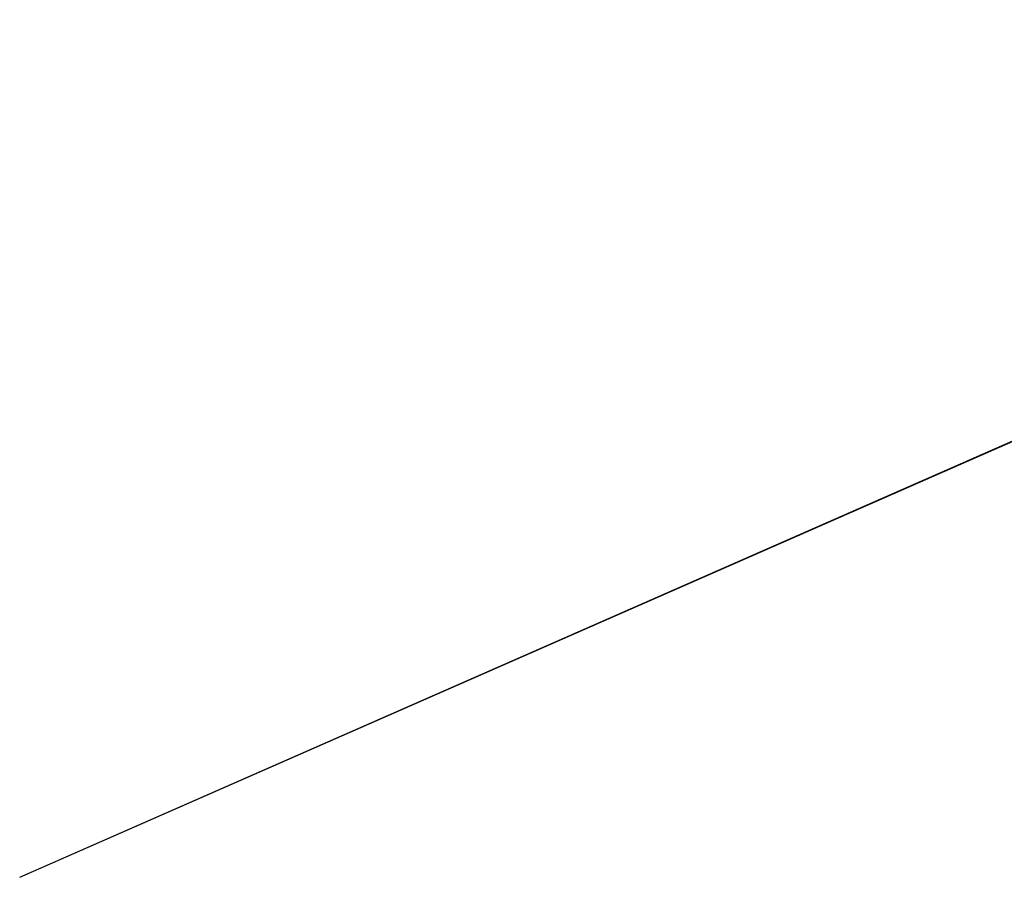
# Model space of a CAD drawing. Header units: feet. Extents: x -2 to 1509858, y -1 to 660833.
# Tile 1 of 14: x -2 to 754928, y -1 to 657300. Entities that reach past the tile are written whole.
import ezdxf

# ---------------------------------------------------------------- set-up
doc = ezdxf.new("R2010")
doc.units = ezdxf.units.FT
doc.header["$MEASUREMENT"] = 0
doc.layers.add('SC_Scratch17', color=7, linetype='Continuous')
doc.layers.add('SC_Scratch18', color=7, linetype='Continuous')

msp = doc.modelspace()

# ---------------------------------------------------------------- linework, layer by layer
at = {"layer": 'SC_Scratch17', "color": 30}
for q in [(1496057.509, 657299.769), (1496089.85, 657255.119), (1495489.076, 656728.011)]:
    msp.add_line((0, 0), q, dxfattribs=at)
at = {"layer": 'SC_Scratch18', "color": 190}
for q in [(1495268.494, 656751.89), (1495158.463, 656734.983), (1495045.544, 656702.203), (1495051.856, 656273.522)]:
    msp.add_line((-1.77, -0.781), q, dxfattribs=at)
at = {"layer": 'SC_Scratch18', "color": 30}
for q in [(1495270.264, 656752.671), (1495160.233, 656735.764), (1495047.314, 656702.984), (1495053.626, 656274.303)]:
    msp.add_line((0, 0), q, dxfattribs=at)

doc.saveas('drawing.dxf')
